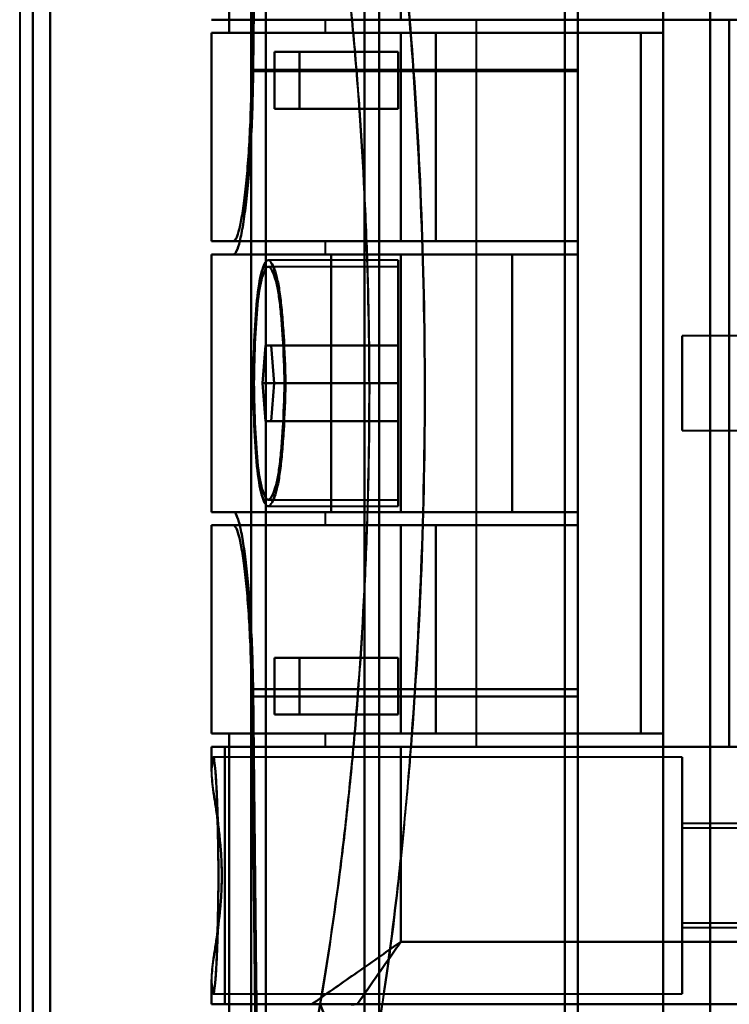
# Model space of a CAD drawing. Header units: millimetres. Extents: x -1352 to 2139, y -120 to 936.
# Tile 24 of 68: x -575 to -538, y 670 to 722. Entities that reach past the tile are written whole.
import ezdxf

# ---------------------------------------------------------------- set-up
doc = ezdxf.new("R2010")
doc.units = ezdxf.units.MM
doc.layers.add('A-GENM', color=13, linetype='Continuous', lineweight=40)
doc.layers.add('G-IMPT', color=8, linetype='Continuous', lineweight=40)

# ---------------------------------------------------------------- blocks, each defined once
blk = doc.blocks.new('NEXA 400 CALQUES_dwg-748074-Avant')
at = {"layer": 'G-IMPT'}
for p, q in [((-556, 739.372), (-556, 638.372)), ((-556, 638.372), (-556, 739.372)), ((-556.773, 638.372), (-556.773, 738.781)), ((-556.773, 738.781), (-556.773, 638.372)), ((-573.387, 638.372), (-573.387, 738.338)), ((-573.387, 738.338), (-573.387, 638.372)), ((-562, 738.338), (-562, 638.372)), ((-562, 638.372), (-562, 738.338)), ((-546.2, 738.05), (-546.2, 668.05)), ((-546.2, 668.05), (-546.2, 738.05)), ((-545.5, 738.05), (-545.5, 668.05)), ((-545.5, 668.05), (-545.5, 738.05)), ((-574.3, 638.372), (-574.3, 737.746)), ((-574.3, 737.746), (-574.3, 638.372)), ((-573.387, 638.372), (-573.387, 737.432)), ((-562.773, 638.372), (-562.773, 737.746)), ((-562.773, 737.746), (-562.773, 638.372)), ((-546.2, 737.552), (-546.2, 668.532)), ((-546.2, 668.532), (-546.2, 737.552)), ((-545.5, 737.552), (-545.5, 668.532)), ((-545.5, 668.532), (-545.5, 737.552)), ((-554.861, 722.072), (-564.861, 722.072)), ((-564.861, 722.072), (-554.861, 722.072)), ((-564.857, 722.072), (-564.152, 722.072)), ((-558.861, 722.072), (-558.861, 721.372)), ((-558.861, 722.072), (-554.861, 722.072)), ((-554.861, 722.072), (-558.861, 722.072)), ((-554.861, 722.072), (-550.861, 722.072)), ((-550.861, 722.072), (-554.861, 722.072)), ((-550.861, 683.672), (-550.861, 722.072)), ((-564.861, 721.372), (-564.861, 710.372)), ((-564.861, 721.372), (-554.861, 721.372)), ((-554.861, 721.372), (-564.861, 721.372)), ((-564.857, 721.372), (-563.936, 721.372)), ((-563.936, 721.372), (-564.857, 721.372)), ((-558.861, 721.372), (-554.861, 721.372)), ((-554.861, 721.372), (-558.861, 721.372)), ((-553.015, 721.372), (-542.174, 721.372)), ((-542.174, 721.372), (-553.015, 721.372)), ((-561.528, 720.372), (-560.22, 720.372)), ((-560.22, 720.372), (-561.528, 720.372)), ((-545.5, 719.417), (-545.5, 710.372)), ((-545.5, 710.372), (-545.5, 719.417)), ((-545.5, 709.672), (-545.5, 719.35)), ((-545.5, 719.35), (-545.5, 709.672)), ((-560.22, 717.372), (-561.528, 717.372)), ((-561.528, 717.372), (-560.22, 717.372)), ((-554.861, 710.372), (-564.861, 710.372)), ((-564.861, 710.372), (-554.861, 710.372)), ((-563.709, 710.372), (-564.857, 710.372)), ((-564.857, 710.372), (-563.709, 710.372)), ((-558.861, 710.372), (-558.861, 709.672)), ((-554.861, 710.372), (-558.861, 710.372)), ((-558.861, 710.372), (-554.861, 710.372)), ((-545.5, 710.372), (-553.015, 710.372)), ((-553.015, 710.372), (-545.5, 710.372)), ((-564.861, 709.672), (-564.861, 696.072)), ((-564.861, 709.672), (-558.536, 709.672)), ((-558.536, 709.672), (-564.861, 709.672)), ((-564.857, 709.672), (-563.709, 709.672)), ((-563.709, 709.672), (-564.857, 709.672)), ((-563.709, 709.672), (-545.5, 709.672)), ((-555, 709.372), (-561.865, 709.372)), ((-558.861, 709.672), (-554.861, 709.672)), ((-554.861, 709.672), (-558.861, 709.672)), ((-555, 709.372), (-555, 702.872)), ((-555, 702.872), (-555, 709.372)), ((-548.974, 709.672), (-545.5, 709.672)), ((-545.5, 709.672), (-548.974, 709.672)), ((-555, 709.022), (-561.865, 709.022)), ((-555, 709.022), (-555, 702.872)), ((-555, 702.872), (-555, 709.022)), ((-535, 705.372), (-540, 705.372)), ((-540, 705.372), (-540, 702.872)), ((-540, 702.872), (-540, 705.372)), ((-562.16, 702.872), (-562.014, 704.872)), ((-562.014, 704.872), (-562.16, 702.872)), ((-562.014, 704.872), (-561.711, 704.872)), ((-561.711, 704.872), (-562.014, 704.872)), ((-561.711, 704.872), (-561.554, 702.872)), ((-561.554, 702.872), (-561.711, 704.872)), ((-562.014, 700.872), (-562.16, 702.872)), ((-562.16, 702.872), (-562.014, 700.872)), ((-561.554, 702.872), (-561.711, 700.872)), ((-561.711, 700.872), (-561.554, 702.872)), ((-555, 702.872), (-555, 696.722)), ((-555, 702.872), (-555, 696.372)), ((-555, 696.722), (-555, 702.872)), ((-555, 696.372), (-555, 702.872)), ((-540, 702.872), (-540, 700.372)), ((-540, 700.372), (-540, 702.872)), ((-561.711, 700.872), (-562.014, 700.872)), ((-562.014, 700.872), (-561.711, 700.872)), ((-540, 700.372), (-535, 700.372)), ((-561.865, 696.722), (-555, 696.722)), ((-561.865, 696.372), (-555, 696.372)), ((-558.536, 696.072), (-564.861, 696.072)), ((-564.861, 696.072), (-558.536, 696.072)), ((-563.709, 696.072), (-564.857, 696.072)), ((-564.857, 696.072), (-563.709, 696.072)), ((-545.5, 696.072), (-563.709, 696.072)), ((-558.861, 696.072), (-558.861, 695.372)), ((-554.861, 696.072), (-558.861, 696.072)), ((-558.861, 696.072), (-554.861, 696.072)), ((-545.5, 696.072), (-548.974, 696.072)), ((-548.974, 696.072), (-545.5, 696.072)), ((-545.5, 686.71), (-545.5, 696.072)), ((-545.5, 696.072), (-545.5, 686.71)), ((-564.861, 695.372), (-564.861, 684.372)), ((-564.861, 695.372), (-554.861, 695.372)), ((-554.861, 695.372), (-564.861, 695.372)), ((-564.857, 695.372), (-563.709, 695.372)), ((-563.709, 695.372), (-564.857, 695.372)), ((-558.861, 695.372), (-554.861, 695.372)), ((-554.861, 695.372), (-558.861, 695.372)), ((-553.015, 695.372), (-545.5, 695.372)), ((-545.5, 695.372), (-553.015, 695.372)), ((-545.5, 695.372), (-545.5, 686.327)), ((-545.5, 686.327), (-545.5, 695.372)), ((-561.528, 688.372), (-560.22, 688.372)), ((-560.22, 688.372), (-561.528, 688.372)), ((-560.22, 685.372), (-561.528, 685.372)), ((-561.528, 685.372), (-560.22, 685.372)), ((-554.861, 684.372), (-564.861, 684.372)), ((-564.861, 684.372), (-554.861, 684.372)), ((-563.936, 684.372), (-564.857, 684.372)), ((-564.857, 684.372), (-563.936, 684.372)), ((-558.861, 684.372), (-558.861, 683.672)), ((-554.861, 684.372), (-558.861, 684.372)), ((-558.861, 684.372), (-554.861, 684.372)), ((-542.174, 684.372), (-553.015, 684.372)), ((-553.015, 684.372), (-542.174, 684.372)), ((-564.861, 683.672), (-564.861, 682.346)), ((-554.861, 683.672), (-564.861, 683.672)), ((-564.861, 683.672), (-554.861, 683.672)), ((-564.152, 683.672), (-564.857, 683.672)), ((-564.857, 683.672), (-564.152, 683.672)), ((-554.861, 683.672), (-558.861, 683.672)), ((-558.861, 683.672), (-554.861, 683.672)), ((-550.861, 683.672), (-554.861, 683.672)), ((-554.861, 683.672), (-550.861, 683.672)), ((-540, 683.122), (-564.77, 683.122)), ((-540, 683.122), (-540, 676.872)), ((-540, 676.872), (-540, 683.122)), ((-535, 679.622), (-540, 679.622)), ((-540, 679.622), (-540, 676.872)), ((-540, 676.872), (-540, 679.622)), ((-535, 679.372), (-540, 679.372)), ((-540, 679.372), (-540, 676.872)), ((-540, 676.872), (-540, 679.372)), ((-540, 676.872), (-540, 674.372)), ((-540, 674.372), (-540, 676.872)), ((-540, 676.872), (-540, 674.122)), ((-540, 676.872), (-540, 670.622)), ((-540, 674.122), (-540, 676.872)), ((-540, 670.622), (-540, 676.872)), ((-540, 674.372), (-535, 674.372)), ((-540, 674.122), (-535, 674.122)), ((-564.861, 671.398), (-564.861, 670.072)), ((-564.77, 670.622), (-540, 670.622)), ((-559.576, 670.072), (-564.861, 670.072)), ((-564.861, 670.072), (-559.576, 670.072)), ((-564.152, 670.072), (-564.857, 670.072)), ((-564.857, 670.072), (-564.152, 670.072))]:
    blk.add_line(p, q, dxfattribs=at)
at = {"layer": 'G-IMPT', "flags": 128}
for points in [[(-545.5, 742.372), (-545.5, 736.634), (-545.5, 730.895), (-545.5, 725.156), (-545.5, 719.417)], [(-545.5, 719.417), (-545.5, 725.156), (-545.5, 730.895), (-545.5, 736.634), (-545.5, 742.372)], [(-541, 742.372), (-541, 722.622), (-541, 702.872), (-541, 683.122), (-541, 663.372)], [(-541, 663.372), (-541, 683.122), (-541, 702.872), (-541, 722.622), (-541, 742.372)], [(-538.509, 663.372), (-538.509, 683.122), (-538.509, 702.872), (-538.509, 722.622), (-538.509, 742.372)], [(-538.509, 742.372), (-538.509, 722.622), (-538.509, 702.872), (-538.509, 683.122), (-538.509, 663.372)], [(-545.5, 719.35), (-545.5, 724.931), (-545.5, 730.511), (-545.5, 736.092), (-545.5, 741.672)], [(-545.5, 741.672), (-545.5, 736.092), (-545.5, 730.511), (-545.5, 724.931), (-545.5, 719.35)], [(-562.52, 739.372), (-562.575, 734.385), (-562.63, 729.396), (-562.684, 724.407), (-562.738, 719.417)], [(-562.738, 719.417), (-562.684, 724.407), (-562.63, 729.396), (-562.575, 734.385), (-562.52, 739.372)], [(-562.659, 719.35), (-562.605, 724.357), (-562.549, 729.363), (-562.494, 734.368), (-562.437, 739.372)], [(-562.437, 739.372), (-562.494, 734.368), (-562.549, 729.363), (-562.605, 724.357), (-562.659, 719.35)], [(-563.936, 721.372), (-563.936, 725.122), (-563.936, 728.872), (-563.936, 732.622), (-563.936, 736.372)], [(-563.936, 736.372), (-563.936, 732.622), (-563.936, 728.872), (-563.936, 725.122), (-563.936, 721.372)], [(-541, 721.372), (-541, 725.122), (-541, 728.872), (-541, 732.622), (-541, 736.372)], [(-541, 736.372), (-541, 732.622), (-541, 728.872), (-541, 725.122), (-541, 721.372)], [(-554.861, 732.372), (-554.861, 729.797), (-554.861, 727.222), (-554.861, 724.647), (-554.861, 722.072)], [(-554.861, 722.072), (-554.861, 724.647), (-554.861, 727.222), (-554.861, 729.797), (-554.861, 732.372)], [(-564.152, 722.072), (-557.489, 722.072), (-550.826, 722.072), (-544.163, 722.072), (-537.5, 722.072)], [(-537.5, 722.072), (-544.163, 722.072), (-550.826, 722.072), (-557.489, 722.072), (-564.152, 722.072)], [(-554.861, 722.072), (-550.521, 722.072), (-546.18, 722.072), (-541.84, 722.072), (-537.5, 722.072)], [(-537.5, 722.072), (-541.84, 722.072), (-546.18, 722.072), (-550.521, 722.072), (-554.861, 722.072)], [(-537.5, 722.072), (-537.5, 712.472), (-537.5, 702.872), (-537.5, 693.272), (-537.5, 683.672)], [(-537.5, 683.672), (-537.5, 693.272), (-537.5, 702.872), (-537.5, 712.472), (-537.5, 722.072)], [(-537.5, 722.072), (-536.875, 722.072), (-536.25, 722.072), (-535.625, 722.072), (-535, 722.072)], [(-537.5, 722.072), (-537.5, 712.472), (-537.5, 702.872), (-537.5, 693.272), (-537.5, 683.672)], [(-537.5, 683.672), (-537.5, 693.272), (-537.5, 702.872), (-537.5, 712.472), (-537.5, 722.072)], [(-537.5, 722.072), (-537.5, 712.472), (-537.5, 702.872), (-537.5, 693.272), (-537.5, 683.672)], [(-535, 722.072), (-535.625, 722.072), (-536.25, 722.072), (-536.875, 722.072), (-537.5, 722.072)], [(-537.5, 683.672), (-537.5, 693.272), (-537.5, 702.872), (-537.5, 712.472), (-537.5, 722.072)], [(-537.5, 722.072), (-537.5, 712.472), (-537.5, 702.872), (-537.5, 693.272), (-537.5, 683.672)], [(-564.857, 721.372), (-564.857, 718.622), (-564.857, 715.872), (-564.857, 713.122), (-564.857, 710.372)], [(-564.857, 710.372), (-564.857, 713.122), (-564.857, 715.872), (-564.857, 718.622), (-564.857, 721.372)], [(-541, 721.372), (-546.734, 721.372), (-552.468, 721.372), (-558.202, 721.372), (-563.936, 721.372)], [(-563.936, 721.372), (-558.202, 721.372), (-552.468, 721.372), (-546.734, 721.372), (-541, 721.372)], [(-554.861, 710.372), (-554.861, 713.122), (-554.861, 715.872), (-554.861, 718.622), (-554.861, 721.372)], [(-553.015, 721.372), (-553.477, 721.372), (-553.938, 721.372), (-554.399, 721.372), (-554.861, 721.372)], [(-554.861, 721.372), (-554.861, 718.622), (-554.861, 715.872), (-554.861, 713.122), (-554.861, 710.372)], [(-554.861, 710.372), (-554.861, 713.122), (-554.861, 715.872), (-554.861, 718.622), (-554.861, 721.372)], [(-554.861, 721.372), (-551.689, 721.372), (-548.517, 721.372), (-545.346, 721.372), (-542.174, 721.372)], [(-542.174, 721.372), (-545.346, 721.372), (-548.517, 721.372), (-551.689, 721.372), (-554.861, 721.372)], [(-554.861, 721.372), (-551.396, 721.372), (-547.93, 721.372), (-544.465, 721.372), (-541, 721.372)], [(-554.861, 721.372), (-554.399, 721.372), (-553.938, 721.372), (-553.477, 721.372), (-553.015, 721.372)], [(-541, 721.372), (-544.465, 721.372), (-547.93, 721.372), (-551.396, 721.372), (-554.861, 721.372)], [(-554.861, 721.372), (-554.861, 718.622), (-554.861, 715.872), (-554.861, 713.122), (-554.861, 710.372)], [(-554.861, 721.372), (-554.861, 718.622), (-554.861, 715.872), (-554.861, 713.122), (-554.861, 710.372)], [(-554.861, 710.372), (-554.861, 713.122), (-554.861, 715.872), (-554.861, 718.622), (-554.861, 721.372)], [(-553.015, 710.372), (-553.015, 713.122), (-553.015, 715.872), (-553.015, 718.622), (-553.015, 721.372)], [(-553.015, 721.372), (-553.015, 718.622), (-553.015, 715.872), (-553.015, 713.122), (-553.015, 710.372)], [(-542.174, 684.372), (-542.174, 693.622), (-542.174, 702.872), (-542.174, 712.122), (-542.174, 721.372)], [(-542.174, 721.372), (-542.174, 712.122), (-542.174, 702.872), (-542.174, 693.622), (-542.174, 684.372)], [(-541, 684.372), (-541, 693.622), (-541, 702.872), (-541, 712.122), (-541, 721.372)], [(-541, 721.372), (-541, 712.122), (-541, 702.872), (-541, 693.622), (-541, 684.372)], [(-561.528, 717.372), (-561.528, 718.122), (-561.528, 718.872), (-561.528, 719.622), (-561.528, 720.372)], [(-561.528, 720.372), (-559.896, 720.372), (-558.264, 720.372), (-556.632, 720.372), (-555, 720.372)], [(-555, 720.372), (-556.632, 720.372), (-558.264, 720.372), (-559.896, 720.372), (-561.528, 720.372)], [(-561.528, 720.372), (-561.528, 719.622), (-561.528, 718.872), (-561.528, 718.122), (-561.528, 717.372)], [(-560.22, 720.372), (-558.915, 720.372), (-557.61, 720.372), (-556.305, 720.372), (-555, 720.372)], [(-560.22, 720.372), (-560.22, 719.622), (-560.22, 718.872), (-560.22, 718.122), (-560.22, 717.372)], [(-555, 720.372), (-556.305, 720.372), (-557.61, 720.372), (-558.915, 720.372), (-560.22, 720.372)], [(-560.22, 717.372), (-560.22, 718.122), (-560.22, 718.872), (-560.22, 719.622), (-560.22, 720.372)], [(-555, 717.372), (-555, 718.122), (-555, 718.872), (-555, 719.622), (-555, 720.372)], [(-555, 720.372), (-555, 719.622), (-555, 718.872), (-555, 718.122), (-555, 717.372)], [(-555, 720.372), (-555, 719.622), (-555, 718.872), (-555, 718.122), (-555, 717.372)], [(-555, 717.372), (-555, 718.122), (-555, 718.872), (-555, 719.622), (-555, 720.372)], [(-562.738, 719.417), (-558.428, 719.417), (-554.119, 719.417), (-549.809, 719.417), (-545.5, 719.417)], [(-545.5, 719.417), (-549.809, 719.417), (-554.119, 719.417), (-558.428, 719.417), (-562.738, 719.417)], [(-545.5, 719.35), (-549.79, 719.35), (-554.08, 719.35), (-558.37, 719.35), (-562.659, 719.35)], [(-562.659, 719.35), (-558.37, 719.35), (-554.08, 719.35), (-549.79, 719.35), (-545.5, 719.35)], [(-561.528, 717.372), (-559.896, 717.372), (-558.264, 717.372), (-556.632, 717.372), (-555, 717.372)], [(-555, 717.372), (-556.632, 717.372), (-558.264, 717.372), (-559.896, 717.372), (-561.528, 717.372)], [(-555, 717.372), (-556.305, 717.372), (-557.61, 717.372), (-558.915, 717.372), (-560.22, 717.372)], [(-560.22, 717.372), (-558.915, 717.372), (-557.61, 717.372), (-556.305, 717.372), (-555, 717.372)], [(-545.5, 710.372), (-550.052, 710.372), (-554.604, 710.372), (-559.157, 710.372), (-563.709, 710.372)], [(-563.709, 710.372), (-559.157, 710.372), (-554.604, 710.372), (-550.052, 710.372), (-545.5, 710.372)], [(-554.861, 710.372), (-554.399, 710.372), (-553.938, 710.372), (-553.477, 710.372), (-553.015, 710.372)], [(-545.5, 710.372), (-547.84, 710.372), (-550.18, 710.372), (-552.521, 710.372), (-554.861, 710.372)], [(-545.5, 710.372), (-547.84, 710.372), (-550.18, 710.372), (-552.521, 710.372), (-554.861, 710.372)], [(-554.861, 710.372), (-552.521, 710.372), (-550.18, 710.372), (-547.84, 710.372), (-545.5, 710.372)], [(-553.015, 710.372), (-553.477, 710.372), (-553.938, 710.372), (-554.399, 710.372), (-554.861, 710.372)], [(-554.861, 710.372), (-552.521, 710.372), (-550.18, 710.372), (-547.84, 710.372), (-545.5, 710.372)], [(-545.5, 710.372), (-545.5, 710.197), (-545.5, 710.022), (-545.5, 709.847), (-545.5, 709.672)], [(-545.5, 710.372), (-545.5, 710.197), (-545.5, 710.022), (-545.5, 709.847), (-545.5, 709.672)], [(-545.5, 709.672), (-545.5, 709.847), (-545.5, 710.022), (-545.5, 710.197), (-545.5, 710.372)], [(-545.5, 709.672), (-545.5, 709.847), (-545.5, 710.022), (-545.5, 710.197), (-545.5, 710.372)], [(-545.5, 710.372), (-545.5, 710.197), (-545.5, 710.022), (-545.5, 709.847), (-545.5, 709.672)], [(-545.5, 709.672), (-545.5, 709.847), (-545.5, 710.022), (-545.5, 710.197), (-545.5, 710.372)], [(-564.857, 696.072), (-564.857, 699.472), (-564.857, 702.872), (-564.857, 706.272), (-564.857, 709.672)], [(-564.857, 709.672), (-564.857, 706.272), (-564.857, 702.872), (-564.857, 699.472), (-564.857, 696.072)], [(-545.5, 709.672), (-550.052, 709.672), (-554.604, 709.672), (-559.157, 709.672), (-563.709, 709.672)], [(-563.709, 709.672), (-559.157, 709.672), (-554.604, 709.672), (-550.052, 709.672), (-545.5, 709.672)], [(-558.536, 696.072), (-558.536, 699.472), (-558.536, 702.872), (-558.536, 706.272), (-558.536, 709.672)], [(-548.974, 709.672), (-551.365, 709.672), (-553.755, 709.672), (-556.146, 709.672), (-558.536, 709.672)], [(-558.536, 709.672), (-558.536, 706.272), (-558.536, 702.872), (-558.536, 699.472), (-558.536, 696.072)], [(-558.536, 709.672), (-556.146, 709.672), (-553.755, 709.672), (-551.365, 709.672), (-548.974, 709.672)], [(-554.861, 696.072), (-554.861, 699.472), (-554.861, 702.872), (-554.861, 706.272), (-554.861, 709.672)], [(-554.861, 709.672), (-552.521, 709.672), (-550.18, 709.672), (-547.84, 709.672), (-545.5, 709.672)], [(-554.861, 709.672), (-552.521, 709.672), (-550.18, 709.672), (-547.84, 709.672), (-545.5, 709.672)], [(-545.5, 709.672), (-547.84, 709.672), (-550.18, 709.672), (-552.521, 709.672), (-554.861, 709.672)], [(-545.5, 709.672), (-547.84, 709.672), (-550.18, 709.672), (-552.521, 709.672), (-554.861, 709.672)], [(-554.861, 709.672), (-554.861, 706.272), (-554.861, 702.872), (-554.861, 699.472), (-554.861, 696.072)], [(-554.861, 709.672), (-554.861, 706.272), (-554.861, 702.872), (-554.861, 699.472), (-554.861, 696.072)], [(-554.861, 696.072), (-554.861, 699.472), (-554.861, 702.872), (-554.861, 706.272), (-554.861, 709.672)], [(-548.974, 696.072), (-548.974, 699.472), (-548.974, 702.872), (-548.974, 706.272), (-548.974, 709.672)], [(-548.974, 709.672), (-548.974, 706.272), (-548.974, 702.872), (-548.974, 699.472), (-548.974, 696.072)], [(-562.014, 704.872), (-560.261, 704.872), (-558.507, 704.872), (-556.754, 704.872), (-555, 704.872)], [(-555, 704.872), (-556.754, 704.872), (-558.507, 704.872), (-560.261, 704.872), (-562.014, 704.872)], [(-555, 704.872), (-556.678, 704.872), (-558.356, 704.872), (-560.033, 704.872), (-561.711, 704.872)], [(-561.711, 704.872), (-560.033, 704.872), (-558.356, 704.872), (-556.678, 704.872), (-555, 704.872)], [(-555, 702.872), (-555, 703.372), (-555, 703.872), (-555, 704.372), (-555, 704.872)], [(-555, 704.872), (-555, 704.372), (-555, 703.872), (-555, 703.372), (-555, 702.872)], [(-555, 702.872), (-555, 703.372), (-555, 703.872), (-555, 704.372), (-555, 704.872)], [(-555, 704.872), (-555, 704.372), (-555, 703.872), (-555, 703.372), (-555, 702.872)], [(-562.16, 702.872), (-560.37, 702.872), (-558.58, 702.872), (-556.79, 702.872), (-555, 702.872)], [(-555, 702.872), (-556.79, 702.872), (-558.58, 702.872), (-560.37, 702.872), (-562.16, 702.872)], [(-561.554, 702.872), (-559.916, 702.872), (-558.277, 702.872), (-556.639, 702.872), (-555, 702.872)], [(-555, 702.872), (-556.639, 702.872), (-558.277, 702.872), (-559.916, 702.872), (-561.554, 702.872)], [(-555, 700.872), (-555, 701.372), (-555, 701.872), (-555, 702.372), (-555, 702.872)], [(-555, 702.872), (-555, 702.372), (-555, 701.872), (-555, 701.372), (-555, 700.872)], [(-555, 700.872), (-555, 701.372), (-555, 701.872), (-555, 702.372), (-555, 702.872)], [(-555, 702.872), (-555, 702.372), (-555, 701.872), (-555, 701.372), (-555, 700.872)], [(-562.014, 700.872), (-560.261, 700.872), (-558.507, 700.872), (-556.754, 700.872), (-555, 700.872)], [(-555, 700.872), (-556.754, 700.872), (-558.507, 700.872), (-560.261, 700.872), (-562.014, 700.872)], [(-561.711, 700.872), (-560.033, 700.872), (-558.356, 700.872), (-556.678, 700.872), (-555, 700.872)], [(-555, 700.872), (-556.678, 700.872), (-558.356, 700.872), (-560.033, 700.872), (-561.711, 700.872)], [(-545.5, 696.072), (-550.052, 696.072), (-554.604, 696.072), (-559.157, 696.072), (-563.709, 696.072)], [(-563.709, 696.072), (-559.157, 696.072), (-554.604, 696.072), (-550.052, 696.072), (-545.5, 696.072)], [(-558.536, 696.072), (-556.146, 696.072), (-553.755, 696.072), (-551.365, 696.072), (-548.974, 696.072)], [(-548.974, 696.072), (-551.365, 696.072), (-553.755, 696.072), (-556.146, 696.072), (-558.536, 696.072)], [(-545.5, 696.072), (-547.84, 696.072), (-550.18, 696.072), (-552.521, 696.072), (-554.861, 696.072)], [(-554.861, 696.072), (-552.521, 696.072), (-550.18, 696.072), (-547.84, 696.072), (-545.5, 696.072)], [(-545.5, 696.072), (-547.84, 696.072), (-550.18, 696.072), (-552.521, 696.072), (-554.861, 696.072)], [(-554.861, 696.072), (-552.521, 696.072), (-550.18, 696.072), (-547.84, 696.072), (-545.5, 696.072)], [(-545.5, 696.072), (-545.5, 695.897), (-545.5, 695.722), (-545.5, 695.547), (-545.5, 695.372)], [(-545.5, 695.372), (-545.5, 695.547), (-545.5, 695.722), (-545.5, 695.897), (-545.5, 696.072)], [(-545.5, 696.072), (-545.5, 695.897), (-545.5, 695.722), (-545.5, 695.547), (-545.5, 695.372)], [(-545.5, 695.372), (-545.5, 695.547), (-545.5, 695.722), (-545.5, 695.897), (-545.5, 696.072)], [(-545.5, 696.072), (-545.5, 695.897), (-545.5, 695.722), (-545.5, 695.547), (-545.5, 695.372)], [(-545.5, 695.372), (-545.5, 695.547), (-545.5, 695.722), (-545.5, 695.897), (-545.5, 696.072)], [(-564.857, 695.372), (-564.857, 692.622), (-564.857, 689.872), (-564.857, 687.122), (-564.857, 684.372)], [(-564.857, 684.372), (-564.857, 687.122), (-564.857, 689.872), (-564.857, 692.622), (-564.857, 695.372)], [(-545.5, 695.372), (-550.052, 695.372), (-554.604, 695.372), (-559.157, 695.372), (-563.709, 695.372)], [(-563.709, 695.372), (-559.157, 695.372), (-554.604, 695.372), (-550.052, 695.372), (-545.5, 695.372)], [(-553.015, 695.372), (-553.477, 695.372), (-553.938, 695.372), (-554.399, 695.372), (-554.861, 695.372)], [(-554.861, 695.372), (-554.861, 692.622), (-554.861, 689.872), (-554.861, 687.122), (-554.861, 684.372)], [(-554.861, 684.372), (-554.861, 687.122), (-554.861, 689.872), (-554.861, 692.622), (-554.861, 695.372)], [(-554.861, 684.372), (-554.861, 687.122), (-554.861, 689.872), (-554.861, 692.622), (-554.861, 695.372)], [(-554.861, 695.372), (-552.521, 695.372), (-550.18, 695.372), (-547.84, 695.372), (-545.5, 695.372)], [(-545.5, 695.372), (-547.84, 695.372), (-550.18, 695.372), (-552.521, 695.372), (-554.861, 695.372)], [(-554.861, 695.372), (-552.521, 695.372), (-550.18, 695.372), (-547.84, 695.372), (-545.5, 695.372)], [(-554.861, 695.372), (-554.399, 695.372), (-553.938, 695.372), (-553.477, 695.372), (-553.015, 695.372)], [(-545.5, 695.372), (-547.84, 695.372), (-550.18, 695.372), (-552.521, 695.372), (-554.861, 695.372)], [(-554.861, 695.372), (-554.861, 692.622), (-554.861, 689.872), (-554.861, 687.122), (-554.861, 684.372)], [(-554.861, 695.372), (-554.861, 692.622), (-554.861, 689.872), (-554.861, 687.122), (-554.861, 684.372)], [(-554.861, 684.372), (-554.861, 687.122), (-554.861, 689.872), (-554.861, 692.622), (-554.861, 695.372)], [(-553.015, 684.372), (-553.015, 687.122), (-553.015, 689.872), (-553.015, 692.622), (-553.015, 695.372)], [(-553.015, 695.372), (-553.015, 692.622), (-553.015, 689.872), (-553.015, 687.122), (-553.015, 684.372)], [(-561.528, 685.372), (-561.528, 686.122), (-561.528, 686.872), (-561.528, 687.622), (-561.528, 688.372)], [(-561.528, 688.372), (-559.896, 688.372), (-558.264, 688.372), (-556.632, 688.372), (-555, 688.372)], [(-555, 688.372), (-556.632, 688.372), (-558.264, 688.372), (-559.896, 688.372), (-561.528, 688.372)], [(-561.528, 688.372), (-561.528, 687.622), (-561.528, 686.872), (-561.528, 686.122), (-561.528, 685.372)], [(-560.22, 688.372), (-558.915, 688.372), (-557.61, 688.372), (-556.305, 688.372), (-555, 688.372)], [(-560.22, 688.372), (-560.22, 687.622), (-560.22, 686.872), (-560.22, 686.122), (-560.22, 685.372)], [(-555, 688.372), (-556.305, 688.372), (-557.61, 688.372), (-558.915, 688.372), (-560.22, 688.372)], [(-560.22, 685.372), (-560.22, 686.122), (-560.22, 686.872), (-560.22, 687.622), (-560.22, 688.372)], [(-555, 688.372), (-555, 687.622), (-555, 686.872), (-555, 686.122), (-555, 685.372)], [(-555, 685.372), (-555, 686.122), (-555, 686.872), (-555, 687.622), (-555, 688.372)], [(-555, 688.372), (-555, 687.622), (-555, 686.872), (-555, 686.122), (-555, 685.372)], [(-555, 685.372), (-555, 686.122), (-555, 686.872), (-555, 687.622), (-555, 688.372)], [(-562.437, 666.372), (-562.495, 671.456), (-562.552, 676.54), (-562.608, 681.625), (-562.663, 686.71)], [(-545.5, 686.71), (-549.791, 686.71), (-554.082, 686.71), (-558.373, 686.71), (-562.663, 686.71)], [(-562.663, 686.71), (-562.608, 681.625), (-562.552, 676.54), (-562.495, 671.456), (-562.437, 666.372)], [(-562.663, 686.71), (-558.373, 686.71), (-554.082, 686.71), (-549.791, 686.71), (-545.5, 686.71)], [(-545.5, 664.072), (-545.5, 669.732), (-545.5, 675.391), (-545.5, 681.051), (-545.5, 686.71)], [(-545.5, 686.71), (-545.5, 681.051), (-545.5, 675.391), (-545.5, 669.732), (-545.5, 664.072)], [(-562.738, 686.327), (-562.684, 681.338), (-562.63, 676.348), (-562.575, 671.36), (-562.52, 666.372)], [(-545.5, 686.327), (-549.809, 686.327), (-554.119, 686.327), (-558.428, 686.327), (-562.738, 686.327)], [(-562.52, 666.372), (-562.575, 671.36), (-562.63, 676.348), (-562.684, 681.338), (-562.738, 686.327)], [(-562.738, 686.327), (-558.428, 686.327), (-554.119, 686.327), (-549.809, 686.327), (-545.5, 686.327)], [(-545.5, 686.327), (-545.5, 680.589), (-545.5, 674.85), (-545.5, 669.111), (-545.5, 663.372)], [(-545.5, 663.372), (-545.5, 669.111), (-545.5, 674.85), (-545.5, 680.589), (-545.5, 686.327)], [(-561.528, 685.372), (-559.896, 685.372), (-558.264, 685.372), (-556.632, 685.372), (-555, 685.372)], [(-555, 685.372), (-556.632, 685.372), (-558.264, 685.372), (-559.896, 685.372), (-561.528, 685.372)], [(-555, 685.372), (-556.305, 685.372), (-557.61, 685.372), (-558.915, 685.372), (-560.22, 685.372)], [(-560.22, 685.372), (-558.915, 685.372), (-557.61, 685.372), (-556.305, 685.372), (-555, 685.372)], [(-563.936, 669.372), (-563.936, 673.122), (-563.936, 676.872), (-563.936, 680.622), (-563.936, 684.372)], [(-541, 684.372), (-546.734, 684.372), (-552.468, 684.372), (-558.202, 684.372), (-563.936, 684.372)], [(-563.936, 684.372), (-563.936, 680.622), (-563.936, 676.872), (-563.936, 673.122), (-563.936, 669.372)], [(-563.936, 684.372), (-558.202, 684.372), (-552.468, 684.372), (-546.734, 684.372), (-541, 684.372)], [(-554.861, 684.372), (-554.399, 684.372), (-553.938, 684.372), (-553.477, 684.372), (-553.015, 684.372)], [(-542.174, 684.372), (-545.346, 684.372), (-548.517, 684.372), (-551.689, 684.372), (-554.861, 684.372)], [(-541, 684.372), (-544.465, 684.372), (-547.93, 684.372), (-551.396, 684.372), (-554.861, 684.372)], [(-554.861, 684.372), (-551.689, 684.372), (-548.517, 684.372), (-545.346, 684.372), (-542.174, 684.372)], [(-553.015, 684.372), (-553.477, 684.372), (-553.938, 684.372), (-554.399, 684.372), (-554.861, 684.372)], [(-554.861, 684.372), (-551.396, 684.372), (-547.93, 684.372), (-544.465, 684.372), (-541, 684.372)], [(-541, 669.372), (-541, 673.122), (-541, 676.872), (-541, 680.622), (-541, 684.372)], [(-541, 684.372), (-541, 680.622), (-541, 676.872), (-541, 673.122), (-541, 669.372)], [(-564.857, 682.499), (-564.857, 682.792), (-564.857, 683.085), (-564.857, 683.379), (-564.857, 683.672)], [(-564.857, 683.672), (-564.857, 683.379), (-564.857, 683.085), (-564.857, 682.792), (-564.857, 682.499)], [(-537.5, 683.672), (-544.163, 683.672), (-550.826, 683.672), (-557.489, 683.672), (-564.152, 683.672)], [(-564.152, 683.672), (-564.152, 680.272), (-564.152, 676.872), (-564.152, 673.472), (-564.152, 670.072)], [(-564.152, 683.672), (-557.489, 683.672), (-550.826, 683.672), (-544.163, 683.672), (-537.5, 683.672)], [(-564.152, 670.072), (-564.152, 673.472), (-564.152, 676.872), (-564.152, 680.272), (-564.152, 683.672)], [(-537.5, 683.672), (-541.84, 683.672), (-546.18, 683.672), (-550.521, 683.672), (-554.861, 683.672)], [(-554.861, 683.672), (-554.861, 681.097), (-554.861, 678.522), (-554.861, 675.947), (-554.861, 673.372)], [(-554.861, 683.672), (-550.521, 683.672), (-546.18, 683.672), (-541.84, 683.672), (-537.5, 683.672)], [(-554.861, 673.372), (-554.861, 675.947), (-554.861, 678.522), (-554.861, 681.097), (-554.861, 683.672)], [(-537.5, 683.672), (-536.875, 683.672), (-536.25, 683.672), (-535.625, 683.672), (-535, 683.672)], [(-535, 683.672), (-535.625, 683.672), (-536.25, 683.672), (-536.875, 683.672), (-537.5, 683.672)], [(-537.5, 683.672), (-536.875, 683.672), (-536.25, 683.672), (-535.625, 683.672), (-535, 683.672)], [(-535, 683.672), (-535.625, 683.672), (-536.25, 683.672), (-536.875, 683.672), (-537.5, 683.672)], [(-554.861, 673.372), (-549.896, 673.372), (-544.93, 673.372), (-539.965, 673.372), (-535, 673.372)], [(-535, 673.372), (-539.965, 673.372), (-544.93, 673.372), (-549.896, 673.372), (-554.861, 673.372)], [(-564.857, 670.072), (-564.857, 670.366), (-564.857, 670.659), (-564.857, 670.953), (-564.857, 671.246)], [(-564.857, 671.246), (-564.857, 670.953), (-564.857, 670.659), (-564.857, 670.366), (-564.857, 670.072)], [(-535, 670.072), (-542.288, 670.072), (-549.576, 670.072), (-556.864, 670.072), (-564.152, 670.072)], [(-564.152, 670.072), (-556.864, 670.072), (-549.576, 670.072), (-542.288, 670.072), (-535, 670.072)], [(-557.17, 670.072), (-551.628, 670.072), (-546.085, 670.072), (-540.543, 670.072), (-535, 670.072)], [(-535, 670.072), (-540.543, 670.072), (-546.085, 670.072), (-551.628, 670.072), (-557.17, 670.072)]]:
    blk.add_lwpolyline(points, dxfattribs=at)
at = {"layer": 'G-IMPT'}
for points in [[(-556.163, 668.05), (-555.333, 672.736), (-554.098, 683.854), (-553.306, 703.323), (-554.236, 722.678), (-555.514, 733.527), (-556.359, 738.05)], [(-554.861, 673.372), (-555.057, 673.092), (-555.449, 672.532), (-556.033, 671.697), (-556.61, 670.874), (-556.985, 670.337), (-557.17, 670.072)], [(-560.593, 666.372), (-560.338, 666.372), (-559.802, 667.043), (-559.32, 668.929), (-559.115, 670.115)], [(-559.115, 670.115), (-559.326, 668.909), (-559.802, 667.049), (-560.334, 666.379), (-560.593, 666.372)], [(-557.17, 670.072), (-557.59, 670.072), (-558.423, 670.072), (-559.205, 670.072), (-559.576, 670.072)], [(-559.115, 670.115), (-559.073, 669.886), (-558.856, 669.392), (-558.179, 668.705), (-557.196, 668.232), (-556.491, 668.08), (-556.163, 668.05)], [(-556.163, 668.05), (-556.491, 668.08), (-557.196, 668.232), (-558.179, 668.705), (-558.856, 669.392), (-559.073, 669.886), (-559.115, 670.115)]]:
    blk.add_open_spline(points, degree=3, dxfattribs=at)
for points, knots in [([(-556.359, 738.05), (-555.975, 735.781), (-555.425, 732.046), (-554.8, 726.586), (-554.25, 720.72), (-553.759, 713.059), (-553.528, 703.284), (-553.688, 693.626), (-554.135, 685.749), (-554.644, 679.885), (-555.251, 674.214), (-555.787, 670.386), (-556.163, 668.05)], [0, 0, 0, 0, 0.125, 0.1875, 0.25, 0.375, 0.5, 0.625, 0.75, 0.8125, 0.875, 1, 1, 1, 1]), ([(-559.115, 670.115), (-558.737, 672.305), (-558.197, 675.895), (-557.585, 681.221), (-557.072, 686.73), (-556.62, 694.143), (-556.458, 703.239), (-556.692, 712.442), (-557.188, 719.651), (-557.743, 725.16), (-558.374, 730.285), (-558.927, 733.787), (-559.313, 735.915)], [0, 0, 0, 0, 0.125, 0.1875, 0.25, 0.375, 0.5, 0.625, 0.75, 0.8125, 0.875, 1, 1, 1, 1]), ([(-559.313, 735.915), (-558.913, 733.667), (-558.354, 730.12), (-557.729, 725.026), (-557.329, 721.051), (-556.998, 716.812), (-556.743, 712.333), (-556.576, 707.756), (-556.507, 703.258), (-556.542, 698.753), (-556.675, 694.154), (-556.898, 689.638), (-557.201, 685.347), (-557.578, 681.303), (-558.176, 676.098), (-558.722, 672.444), (-559.115, 670.115)], [0, 0, 0, 0, 0.125, 0.1875, 0.25, 0.3125, 0.375, 0.4375, 0.5, 0.5625, 0.625, 0.6875, 0.75, 0.8125, 0.875, 1, 1, 1, 1]), ([(-562.738, 719.417), (-562.754, 718.119), (-562.81, 716.355), (-562.951, 714.277), (-563.079, 712.929), (-563.229, 711.821), (-563.39, 710.979), (-563.548, 710.497), (-563.655, 710.378), (-563.709, 710.372)], [0, 0, 0, 0, 0.25, 0.375, 0.5, 0.625, 0.75, 0.875, 1, 1, 1, 1]), ([(-563.709, 710.372), (-563.6, 710.372), (-563.444, 710.71), (-563.229, 711.81), (-563.079, 712.931), (-562.951, 714.277), (-562.81, 716.344), (-562.756, 718.168), (-562.738, 719.417)], [0, 0, 0, 0, 0.25, 0.375, 0.5, 0.625, 0.75, 1, 1, 1, 1]), ([(-563.709, 709.672), (-563.652, 709.679), (-563.537, 709.806), (-563.367, 710.322), (-563.193, 711.222), (-563.031, 712.408), (-562.891, 713.85), (-562.739, 716.074), (-562.678, 717.962), (-562.659, 719.35)], [0, 0, 0, 0, 0.125, 0.25, 0.375, 0.5, 0.625, 0.75, 1, 1, 1, 1]), ([(-562.659, 719.35), (-562.679, 718.014), (-562.738, 716.062), (-562.892, 713.85), (-563.031, 712.41), (-563.193, 711.21), (-563.425, 710.034), (-563.593, 709.672), (-563.709, 709.672)], [0, 0, 0, 0, 0.25, 0.375, 0.5, 0.625, 0.75, 1, 1, 1, 1]), ([(-562.659, 702.872), (-562.651, 703.727), (-562.605, 705.435), (-562.458, 707.6), (-562.233, 708.798), (-562.018, 709.29), (-561.865, 709.414), (-561.705, 709.288), (-561.529, 708.917), (-561.362, 708.316), (-561.227, 707.506), (-561.127, 706.515), (-561.018, 705.007), (-560.97, 703.727), (-560.953, 702.872)], [0, 0, 0, 0, 0.125, 0.25, 0.375, 0.4375, 0.5, 0.5625, 0.625, 0.6875, 0.75, 0.8125, 0.875, 1, 1, 1, 1]), ([(-560.953, 702.872), (-560.96, 703.369), (-560.983, 704.305), (-561.041, 705.541), (-561.11, 706.429), (-561.168, 706.977), (-561.204, 707.269), (-561.261, 707.685), (-561.365, 708.254), (-561.532, 708.864), (-561.676, 709.203), (-561.787, 709.347), (-561.864, 709.385), (-561.94, 709.347), (-562.047, 709.204), (-562.181, 708.866), (-562.327, 708.256), (-562.414, 707.687), (-562.461, 707.272), (-562.49, 706.98), (-562.537, 706.432), (-562.591, 705.543), (-562.636, 704.306), (-562.653, 703.369), (-562.659, 702.872)], [0, 0, 0, 0, 0.0625, 0.125, 0.1875, 0.21875, 0.234375, 0.25, 0.3125, 0.375, 0.4375, 0.46875, 0.5, 0.53125, 0.5625, 0.625, 0.6875, 0.75, 0.765625, 0.78125, 0.8125, 0.875, 0.9375, 1, 1, 1, 1]), ([(-561.005, 702.872), (-561.021, 703.681), (-561.066, 704.892), (-561.169, 706.319), (-561.263, 707.256), (-561.39, 708.023), (-561.547, 708.592), (-561.713, 708.943), (-561.865, 709.062), (-562.01, 708.944), (-562.213, 708.479), (-562.427, 707.345), (-562.567, 705.297), (-562.612, 703.681), (-562.619, 702.872)], [0, 0, 0, 0, 0.125, 0.1875, 0.25, 0.3125, 0.375, 0.4375, 0.5, 0.5625, 0.625, 0.75, 0.875, 1, 1, 1, 1]), ([(-562.619, 702.872), (-562.614, 703.342), (-562.597, 704.229), (-562.555, 705.399), (-562.503, 706.24), (-562.458, 706.758), (-562.43, 707.035), (-562.386, 707.428), (-562.303, 707.966), (-562.164, 708.543), (-562.038, 708.863), (-561.936, 708.998), (-561.864, 709.034), (-561.791, 708.998), (-561.686, 708.862), (-561.55, 708.541), (-561.393, 707.964), (-561.295, 707.426), (-561.242, 707.033), (-561.208, 706.756), (-561.153, 706.238), (-561.088, 705.397), (-561.033, 704.228), (-561.012, 703.342), (-561.005, 702.872)], [0, 0, 0, 0, 0.0625, 0.125, 0.1875, 0.21875, 0.234375, 0.25, 0.3125, 0.375, 0.4375, 0.46875, 0.5, 0.53125, 0.5625, 0.625, 0.6875, 0.75, 0.765625, 0.78125, 0.8125, 0.875, 0.9375, 1, 1, 1, 1]), ([(-560.953, 702.872), (-560.97, 702.018), (-561.018, 700.738), (-561.127, 699.229), (-561.227, 698.239), (-561.362, 697.428), (-561.529, 696.827), (-561.705, 696.457), (-561.865, 696.331), (-562.018, 696.455), (-562.233, 696.947), (-562.458, 698.145), (-562.605, 700.309), (-562.651, 702.017), (-562.659, 702.872)], [0, 0, 0, 0, 0.125, 0.1875, 0.25, 0.3125, 0.375, 0.4375, 0.5, 0.5625, 0.625, 0.75, 0.875, 1, 1, 1, 1]), ([(-562.659, 702.872), (-562.653, 702.375), (-562.636, 701.438), (-562.591, 700.202), (-562.537, 699.313), (-562.49, 698.765), (-562.461, 698.473), (-562.414, 698.057), (-562.327, 697.488), (-562.181, 696.879), (-562.047, 696.541), (-561.94, 696.397), (-561.864, 696.36), (-561.787, 696.398), (-561.676, 696.542), (-561.532, 696.881), (-561.365, 697.491), (-561.261, 698.06), (-561.204, 698.475), (-561.168, 698.768), (-561.11, 699.315), (-561.041, 700.204), (-560.983, 701.439), (-560.96, 702.376), (-560.953, 702.872)], [0, 0, 0, 0, 0.0625, 0.125, 0.1875, 0.21875, 0.234375, 0.25, 0.3125, 0.375, 0.4375, 0.46875, 0.5, 0.53125, 0.5625, 0.625, 0.6875, 0.75, 0.765625, 0.78125, 0.8125, 0.875, 0.9375, 1, 1, 1, 1]), ([(-561.005, 702.872), (-561.012, 702.403), (-561.033, 701.517), (-561.088, 700.348), (-561.153, 699.507), (-561.208, 698.989), (-561.242, 698.712), (-561.295, 698.319), (-561.393, 697.781), (-561.55, 697.203), (-561.686, 696.883), (-561.791, 696.746), (-561.864, 696.71), (-561.936, 696.746), (-562.038, 696.882), (-562.164, 697.202), (-562.303, 697.778), (-562.386, 698.317), (-562.43, 698.71), (-562.458, 698.986), (-562.503, 699.505), (-562.555, 700.346), (-562.597, 701.515), (-562.614, 702.402), (-562.619, 702.872)], [0, 0, 0, 0, 0.0625, 0.125, 0.1875, 0.21875, 0.234375, 0.25, 0.3125, 0.375, 0.4375, 0.46875, 0.5, 0.53125, 0.5625, 0.625, 0.6875, 0.75, 0.765625, 0.78125, 0.8125, 0.875, 0.9375, 1, 1, 1, 1]), ([(-562.619, 702.872), (-562.612, 702.063), (-562.567, 700.447), (-562.427, 698.4), (-562.213, 697.266), (-562.01, 696.8), (-561.865, 696.683), (-561.713, 696.802), (-561.547, 697.153), (-561.39, 697.721), (-561.263, 698.488), (-561.169, 699.425), (-561.066, 700.853), (-561.021, 702.064), (-561.005, 702.872)], [0, 0, 0, 0, 0.125, 0.25, 0.375, 0.4375, 0.5, 0.5625, 0.625, 0.6875, 0.75, 0.8125, 0.875, 1, 1, 1, 1]), ([(-562.663, 686.71), (-562.686, 688.068), (-562.751, 689.908), (-562.905, 692.053), (-563.089, 693.897), (-563.319, 695.281), (-563.54, 695.946), (-563.653, 696.067), (-563.709, 696.072)], [0, 0, 0, 0, 0.25, 0.375, 0.5, 0.75, 0.875, 1, 1, 1, 1]), ([(-563.709, 696.072), (-563.595, 696.072), (-563.431, 695.727), (-563.203, 694.594), (-563.043, 693.436), (-562.905, 692.052), (-562.751, 689.92), (-562.687, 688.021), (-562.663, 686.71)], [0, 0, 0, 0, 0.25, 0.375, 0.5, 0.625, 0.75, 1, 1, 1, 1]), ([(-563.709, 695.372), (-563.655, 695.366), (-563.548, 695.247), (-563.39, 694.765), (-563.229, 693.924), (-563.079, 692.815), (-562.951, 691.468), (-562.81, 689.389), (-562.754, 687.625), (-562.738, 686.327)], [0, 0, 0, 0, 0.125, 0.25, 0.375, 0.5, 0.625, 0.75, 1, 1, 1, 1]), ([(-562.738, 686.327), (-562.756, 687.576), (-562.81, 689.4), (-562.951, 691.468), (-563.079, 692.813), (-563.229, 693.935), (-563.444, 695.035), (-563.6, 695.372), (-563.709, 695.372)], [0, 0, 0, 0, 0.25, 0.375, 0.5, 0.625, 0.75, 1, 1, 1, 1]), ([(-564.857, 682.499), (-564.828, 682.954), (-564.781, 683.278), (-564.699, 682.892), (-564.637, 682.21), (-564.582, 681.21), (-564.534, 679.944), (-564.508, 678.464), (-564.499, 677.404), (-564.498, 676.872)], [0, 0, 0, 0, 0.25, 0.375, 0.5, 0.625, 0.75, 0.875, 1, 1, 1, 1]), ([(-564.857, 671.246), (-564.839, 671.069), (-564.802, 670.817), (-564.755, 670.76), (-564.718, 670.868), (-564.69, 671.027), (-564.668, 671.223), (-564.651, 671.42), (-564.638, 671.584), (-564.626, 671.777), (-564.609, 672.085), (-564.58, 672.731), (-564.549, 673.663), (-564.524, 674.673), (-564.509, 675.438), (-564.5, 676.19), (-564.496, 676.872), (-564.5, 677.555), (-564.509, 678.307), (-564.524, 679.072), (-564.549, 680.082), (-564.58, 681.014), (-564.609, 681.66), (-564.626, 681.967), (-564.638, 682.161), (-564.651, 682.325), (-564.668, 682.521), (-564.69, 682.717), (-564.718, 682.876), (-564.755, 682.985), (-564.802, 682.928), (-564.839, 682.676), (-564.857, 682.499)], [0, 0, 0, 0, 0.0625, 0.125, 0.15625, 0.1875, 0.21875, 0.234375, 0.25, 0.265625, 0.28125, 0.3125, 0.375, 0.40625, 0.4375, 0.46875, 0.5, 0.53125, 0.5625, 0.59375, 0.625, 0.6875, 0.71875, 0.734375, 0.75, 0.765625, 0.78125, 0.8125, 0.84375, 0.875, 0.9375, 1, 1, 1, 1]), ([(-564.857, 682.499), (-564.872, 682.204), (-564.823, 681.698), (-564.7, 680.889), (-564.597, 680.225), (-564.493, 679.464), (-564.4, 678.613), (-564.335, 677.727), (-564.309, 676.873), (-564.335, 676.02), (-564.422, 674.835), (-564.562, 673.738), (-564.7, 672.855), (-564.823, 672.046), (-564.872, 671.54), (-564.857, 671.246)], [0, 0, 0, 0, 0.125, 0.1875, 0.25, 0.3125, 0.375, 0.4375, 0.5, 0.5625, 0.625, 0.75, 0.8125, 0.875, 1, 1, 1, 1]), ([(-564.318, 676.872), (-564.321, 677.16), (-564.334, 677.594), (-564.366, 678.168), (-564.406, 678.735), (-564.471, 679.297), (-564.545, 679.832), (-564.596, 680.214), (-564.647, 680.572), (-564.703, 680.909), (-564.754, 681.226), (-564.793, 681.526), (-564.821, 681.807), (-564.849, 682.15), (-564.857, 682.37), (-564.857, 682.499)], [0, 0, 0, 0, 0.125, 0.1875, 0.25, 0.375, 0.4375, 0.5, 0.5625, 0.625, 0.6875, 0.75, 0.8125, 0.875, 1, 1, 1, 1]), ([(-564.498, 676.872), (-564.499, 676.34), (-564.508, 675.281), (-564.534, 673.801), (-564.582, 672.535), (-564.637, 671.535), (-564.699, 670.852), (-564.781, 670.467), (-564.828, 670.791), (-564.857, 671.246)], [0, 0, 0, 0, 0.125, 0.25, 0.375, 0.5, 0.625, 0.75, 1, 1, 1, 1]), ([(-564.857, 671.246), (-564.857, 671.375), (-564.848, 671.595), (-564.821, 671.938), (-564.793, 672.219), (-564.754, 672.518), (-564.703, 672.835), (-564.648, 673.172), (-564.596, 673.53), (-564.545, 673.912), (-564.471, 674.447), (-564.406, 675.009), (-564.366, 675.576), (-564.334, 676.151), (-564.321, 676.585), (-564.318, 676.872)], [0, 0, 0, 0, 0.125, 0.1875, 0.25, 0.3125, 0.375, 0.4375, 0.5, 0.5625, 0.625, 0.75, 0.8125, 0.875, 1, 1, 1, 1]), ([(-559.576, 670.072), (-558.854, 670.58), (-557.7, 671.384), (-556.088, 672.514), (-555.27, 673.085), (-554.861, 673.372)], [0, 0, 0, 0, 0.5, 0.75, 1, 1, 1, 1]), ([(-554.861, 673.372), (-555.27, 673.086), (-556.088, 672.513), (-557.7, 671.385), (-558.854, 670.577), (-559.576, 670.072)], [0, 0, 0, 0, 0.25, 0.5, 1, 1, 1, 1]), ([(-557.17, 670.073), (-556.8, 670.602), (-556.228, 671.419), (-555.449, 672.532), (-555.057, 673.092), (-554.861, 673.372)], [0, 0, 0, 0, 0.5, 0.75, 1, 1, 1, 1]), ([(-559.576, 670.072), (-559.393, 670.074), (-559.105, 670.072), (-558.712, 670.073), (-558.411, 670.072), (-558.106, 670.073), (-557.694, 670.073), (-557.377, 670.069), (-557.17, 670.072)], [0, 0, 0, 0, 0.25, 0.375, 0.5, 0.625, 0.75, 1, 1, 1, 1])]:
    blk.add_open_spline(points, degree=3, knots=knots, dxfattribs=at)
blk = doc.blocks.new('Souche connecteur circulaire R23 - Souche connecteur circulaire R23-748178-Avant')
at = {"layer": 'A-GENM'}
blk.add_line((-575, 738), (-575, 638), dxfattribs=at)

msp = doc.modelspace()

# ---------------------------------------------------------------- linework, layer by layer
at = {"color": 94, "lineweight": 30}
msp.add_line((-573.387, 738.372), (-573.387, 538.372), dxfattribs=at)
msp.add_line((-573.387, 738.372), (-573.387, 538.372), dxfattribs=at)
at = {"color": 1, "lineweight": 30}
msp.add_line((-573.387, 738.372), (-573.387, 538.372), dxfattribs=at)

# ---------------------------------------------------------------- block references
at = {"layer": 'A-GENM'}
msp.add_blockref('Souche connecteur circulaire R23 - Souche connecteur circulaire R23-748178-Avant', (0, 0), dxfattribs=at)
at = {"layer": 'G-IMPT'}
msp.add_blockref('NEXA 400 CALQUES_dwg-748074-Avant', (0, 0), dxfattribs=at)

doc.saveas('drawing.dxf')
